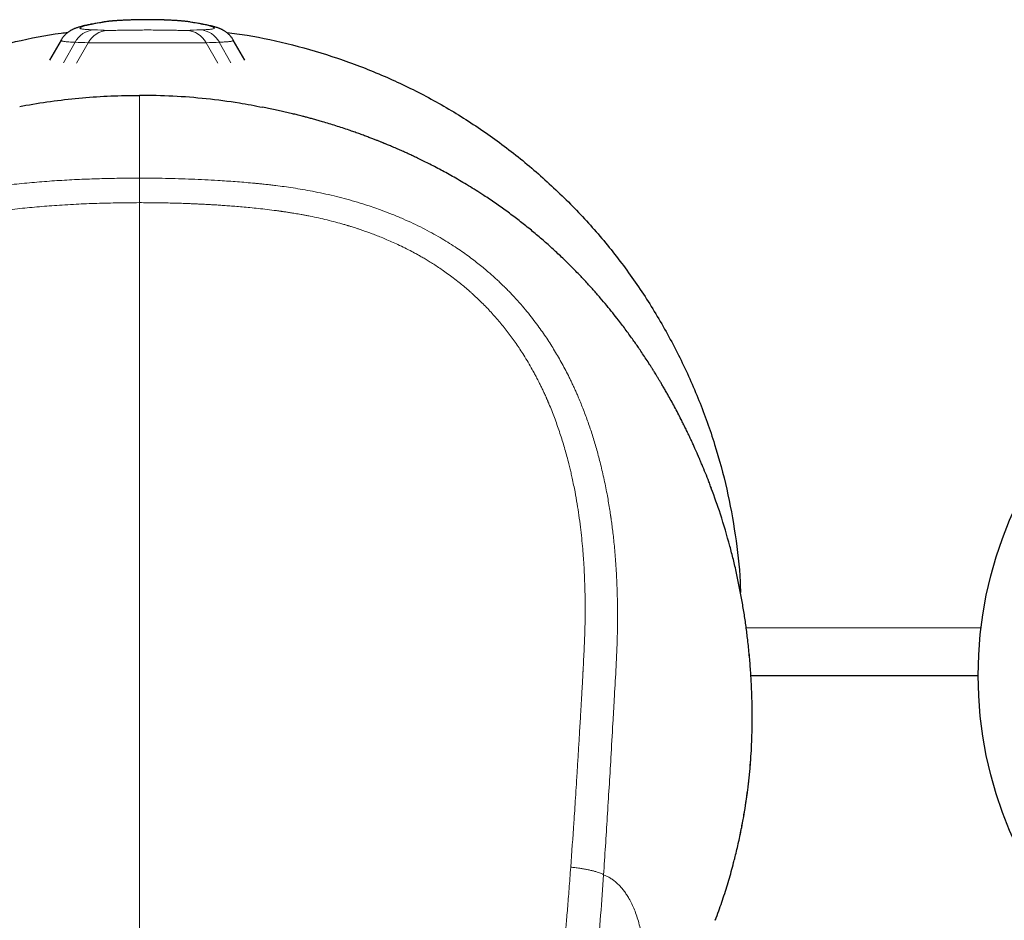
# Model space of a CAD drawing. Header units: millimetres. Extents: x 8 to 907, y 12 to 1404.
# Tile 8 of 37: x 469 to 509, y 674 to 711. Entities that reach past the tile are written whole.
import ezdxf

# ---------------------------------------------------------------- set-up
doc = ezdxf.new("R2010")
doc.units = ezdxf.units.MM

msp = doc.modelspace()

# ---------------------------------------------------------------- linework, layer by layer
at = {"color": 7, "linetype": 'Continuous', "lineweight": 30}
for p, q in [((471.008, 709.749), (470.534, 708.929)), ((478.466, 708.929), (477.992, 709.749)), ((498.98, 683.997), (508.2, 683.997)), ((499.029, 681.743), (499.03, 681.779)), ((499.017, 681.32), (499.018, 681.364)), ((497.536, 674.069), (497.613, 674.269)), ((497.543, 674.082), (497.555, 674.118))]:
    msp.add_line(p, q, dxfattribs=at)
at = {"color": 252, "linetype": 'Continuous', "lineweight": 0}
for p, q in [((471.101, 708.822), (471.574, 709.662)), ((471.639, 708.809), (472.106, 709.639)), ((477.361, 708.809), (476.894, 709.639)), ((477.899, 708.822), (477.426, 709.662)), ((498.791, 685.927), (508.316, 685.927)), ((499.03, 681.772), (499.03, 681.779)), ((499.016, 681.313), (499.017, 681.319))]:
    msp.add_line(p, q, dxfattribs=at)
at = {"color": 252, "linetype": 'Continuous', "lineweight": 0, "flags": 128}
for points in [[(472.345, 710.404), (472.259, 710.394), (472.24, 710.391)], [(472.897, 710.499), (472.809, 710.49), (472.789, 710.487)], [(476.211, 710.487), (476.191, 710.49), (476.103, 710.499)], [(476.76, 710.391), (476.741, 710.394), (476.655, 710.404)]]:
    msp.add_lwpolyline(points, dxfattribs=at)
at = {"color": 7, "linetype": 'Continuous', "lineweight": 30}
msp.add_circle((524.35, 683.997), 16.15, dxfattribs=at)
at = {"color": 252, "linetype": 'Continuous', "lineweight": 0}
for centre, radius, start, end in [((472.429, 709.19), 0.977, 94.9447, 151.1141), ((472.962, 709.165), 0.978, 93.8367, 151.0622), ((476.039, 709.167), 0.976, 28.883, 86.2181), ((476.572, 709.191), 0.975, 28.8323, 85.1089)]:
    msp.add_arc(centre, radius, start, end, dxfattribs=at)
for centre, major_axis, ratio, start_param, end_param in [((474.5, 684.074), (25.155, 15.287), 0.876327, 1.13771, 1.157118), ((474.5, 684.074), (25.155, -15.287), 0.876327, 1.984474, 2.003883), ((474.5, 679.673), (-14.807, 27.551), 0.883884, 5.793152, 5.81256), ((474.5, 679.673), (14.807, 27.551), 0.883884, 0.470625, 0.490033), ((473.653, 680.168), (-14.308, 26.685), 0.88005, 5.792254, 5.811662), ((475.347, 680.168), (14.308, 26.685), 0.88005, 0.471523, 0.490932)]:
    msp.add_ellipse(centre, major_axis=major_axis, ratio=ratio, start_param=start_param, end_param=end_param, dxfattribs=at)
at = {"color": 7, "linetype": 'Continuous', "lineweight": 30}
for points, knots in [([(472.24, 710.39), (472.224, 710.388), (472.173, 710.378), (472.094, 710.362), (472, 710.343), (471.908, 710.321), (471.815, 710.298), (471.733, 710.275), (471.663, 710.252), (471.609, 710.233), (471.561, 710.215), (471.517, 710.196), (471.476, 710.177), (471.437, 710.157), (471.398, 710.135), (471.36, 710.112), (471.322, 710.087), (471.284, 710.06), (471.246, 710.03), (471.207, 709.997), (471.169, 709.96), (471.131, 709.919), (471.093, 709.875), (471.056, 709.825), (471.028, 709.783), (471.012, 709.756), (471.008, 709.748)], [0, 0, 0, 0, 0.039972, 0.125292, 0.212636, 0.303244, 0.399695, 0.505964, 0.57289, 0.627516, 0.673154, 0.711856, 0.745328, 0.774798, 0.801158, 0.825084, 0.847102, 0.867635, 0.887034, 0.905593, 0.923561, 0.941146, 0.958515, 0.975797, 0.99307, 1, 1, 1, 1]), ([(472.789, 710.487), (472.743, 710.479), (472.576, 710.451), (472.393, 710.419), (472.255, 710.393), (472.239, 710.39)], [0, 0, 0, 0, 0.251178, 0.91503, 1, 1, 1, 1]), ([(476.209, 710.487), (476.203, 710.488), (476.182, 710.492), (476.142, 710.497), (476.091, 710.504), (476.032, 710.51), (475.973, 710.516), (475.912, 710.521), (475.845, 710.527), (475.778, 710.532), (475.709, 710.536), (475.637, 710.541), (475.557, 710.546), (475.47, 710.55), (475.38, 710.554), (475.287, 710.558), (475.19, 710.562), (475.091, 710.565), (474.99, 710.568), (474.887, 710.57), (474.782, 710.572), (474.677, 710.573), (474.572, 710.574), (474.467, 710.574), (474.362, 710.573), (474.258, 710.572), (474.155, 710.571), (474.053, 710.569), (473.952, 710.566), (473.852, 710.563), (473.755, 710.56), (473.66, 710.556), (473.568, 710.552), (473.48, 710.548), (473.395, 710.543), (473.319, 710.538), (473.251, 710.534), (473.19, 710.529), (473.129, 710.525), (473.068, 710.519), (473.007, 710.514), (472.949, 710.508), (472.89, 710.501), (472.839, 710.495), (472.804, 710.489), (472.791, 710.487)], [0, 0, 0, 0, 0.009275, 0.028453, 0.058871, 0.085335, 0.109952, 0.133378, 0.15811, 0.182002, 0.202093, 0.223087, 0.246735, 0.270373, 0.294037, 0.317745, 0.3415, 0.36529, 0.389095, 0.412884, 0.436635, 0.460331, 0.483961, 0.507509, 0.530818, 0.554125, 0.577536, 0.601043, 0.624632, 0.648285, 0.671978, 0.695685, 0.719379, 0.74305, 0.7667, 0.790352, 0.810177, 0.829798, 0.85012, 0.873728, 0.897975, 0.923242, 0.950326, 0.981793, 1, 1, 1, 1]), ([(476.761, 710.39), (476.715, 710.399), (476.546, 710.43), (476.363, 710.462), (476.226, 710.484), (476.211, 710.487)], [0, 0, 0, 0, 0.248817, 0.915113, 1, 1, 1, 1]), ([(477.992, 709.748), (477.988, 709.755), (477.973, 709.782), (477.945, 709.824), (477.908, 709.873), (477.871, 709.918), (477.833, 709.958), (477.794, 709.995), (477.757, 710.028), (477.719, 710.058), (477.682, 710.085), (477.645, 710.109), (477.608, 710.132), (477.571, 710.153), (477.533, 710.172), (477.494, 710.191), (477.454, 710.208), (477.411, 710.226), (477.362, 710.244), (477.306, 710.263), (477.233, 710.285), (477.149, 710.307), (477.052, 710.331), (476.958, 710.352), (476.861, 710.372), (476.794, 710.384), (476.76, 710.391)], [0, 0, 0, 0, 0.0062, 0.023563, 0.040904, 0.058292, 0.075835, 0.093682, 0.112018, 0.131063, 0.151075, 0.172352, 0.195248, 0.220186, 0.247689, 0.278425, 0.313288, 0.353535, 0.401078, 0.459128, 0.533963, 0.64032, 0.733486, 0.830796, 0.914916, 1, 1, 1, 1]), ([(451.05, 691.696), (451.076, 691.822), (451.23, 692.57), (451.655, 693.905), (452.321, 695.683), (453.135, 697.393), (454.076, 699.029), (455.149, 700.59), (456.346, 702.067), (457.651, 703.45), (459.056, 704.72), (460.553, 705.87), (462.141, 706.901), (463.812, 707.808), (465.547, 708.584), (467.329, 709.222), (469.152, 709.7), (470.473, 709.975), (471.19, 710.047), (471.28, 710.056)], [0, 0, 0, 0, 0.013257, 0.078791, 0.144352, 0.20931, 0.27407, 0.339042, 0.404632, 0.470208, 0.53518, 0.599954, 0.66494, 0.730544, 0.796059, 0.860972, 0.925687, 0.990614, 1, 1, 1, 1]), ([(477.73, 710.049), (478.004, 710.016), (478.902, 709.908), (480.406, 709.567), (482.228, 709.035), (484.002, 708.357), (485.71, 707.547), (487.344, 706.607), (488.903, 705.536), (490.379, 704.342), (491.76, 703.038), (493.03, 701.636), (494.18, 700.141), (495.211, 698.555), (496.118, 696.886), (496.897, 695.152), (497.533, 693.37), (498.027, 691.547), (498.363, 689.686), (498.538, 688.282), (498.555, 687.5), (498.558, 687.353)], [0, 0, 0, 0, 0.024756, 0.081145, 0.138069, 0.194963, 0.251335, 0.307536, 0.363921, 0.420841, 0.477756, 0.534148, 0.590369, 0.646774, 0.703715, 0.760676, 0.817113, 0.873378, 0.929827, 0.986814, 1, 1, 1, 1]), ([(469.33, 707.051), (469.415, 707.069), (469.876, 707.164), (470.723, 707.287), (471.871, 707.416), (473.027, 707.493), (473.801, 707.503), (474.189, 707.508)], [0, 0, 0, 0, 0.053163, 0.28899, 0.525096, 0.761949, 1, 1, 1, 1]), ([(479.19, 707.011), (478.873, 707.073), (478.113, 707.222), (476.896, 707.375), (475.544, 707.487), (474.641, 707.501), (474.189, 707.508)], [0, 0, 0, 0, 0.192387, 0.461461, 0.730667, 1, 1, 1, 1]), ([(497.38, 691.575), (497.37, 691.602), (497.338, 691.689), (497.258, 691.898), (497.144, 692.189), (497.038, 692.446), (496.97, 692.608), (496.942, 692.675), (496.918, 692.732), (496.899, 692.777), (496.883, 692.813), (496.867, 692.849), (496.846, 692.899), (496.815, 692.969), (496.775, 693.061), (496.725, 693.172), (496.663, 693.311), (496.588, 693.474), (496.504, 693.654), (496.417, 693.836), (496.33, 694.015), (496.242, 694.192), (496.096, 694.482), (495.888, 694.879), (495.675, 695.266), (495.524, 695.531), (495.439, 695.678), (495.359, 695.814), (495.286, 695.937), (495.219, 696.049), (495.157, 696.151), (495.103, 696.239), (495.059, 696.31), (495.028, 696.359), (495.009, 696.39), (494.995, 696.412), (494.977, 696.441), (494.952, 696.48), (494.921, 696.529), (494.849, 696.642), (494.739, 696.811), (494.595, 697.029), (494.461, 697.227), (494.333, 697.413), (494.206, 697.593), (494.07, 697.782), (493.925, 697.98), (493.77, 698.187), (493.589, 698.424), (493.377, 698.692), (493.133, 698.992), (492.87, 699.304), (492.587, 699.627), (492.288, 699.957), (491.958, 700.306), (491.599, 700.669), (491.21, 701.044), (490.81, 701.412), (490.397, 701.773), (489.971, 702.127), (489.531, 702.474), (489.081, 702.811), (488.62, 703.138), (488.204, 703.418), (487.839, 703.653), (487.533, 703.842), (487.236, 704.019), (486.952, 704.184), (486.68, 704.336), (486.416, 704.48), (486.159, 704.615), (485.912, 704.742), (485.681, 704.857), (485.48, 704.955), (485.307, 705.037), (485.156, 705.108), (485.006, 705.177), (484.84, 705.251), (484.655, 705.333), (484.494, 705.402), (484.369, 705.455), (484.29, 705.489), (484.221, 705.517), (484.168, 705.539), (484.13, 705.555), (484.099, 705.567), (484.067, 705.58), (484.028, 705.596), (483.981, 705.615), (483.927, 705.637), (483.849, 705.668), (483.743, 705.71), (483.605, 705.763), (483.446, 705.823), (483.268, 705.89), (483.079, 705.959), (482.884, 706.028), (482.575, 706.134), (482.152, 706.273), (481.732, 706.402), (481.431, 706.489), (481.253, 706.539), (481.083, 706.585), (480.929, 706.627), (480.795, 706.662), (480.682, 706.691), (480.583, 706.716), (480.488, 706.739), (480.386, 706.764), (480.275, 706.791), (480.122, 706.827), (479.925, 706.872), (479.68, 706.925), (479.435, 706.977), (479.27, 707.009), (479.192, 707.025)], [0, 0, 0, 0, 0.004207, 0.013365, 0.030716, 0.047235, 0.050886, 0.054201, 0.056933, 0.059083, 0.060652, 0.062187, 0.064171, 0.067631, 0.071939, 0.077093, 0.083093, 0.09131, 0.099853, 0.108328, 0.116735, 0.125073, 0.133344, 0.157751, 0.181552, 0.188909, 0.196135, 0.202771, 0.208736, 0.214031, 0.219225, 0.223559, 0.227034, 0.229652, 0.230681, 0.231594, 0.232958, 0.234847, 0.237261, 0.240199, 0.251387, 0.262012, 0.272077, 0.280625, 0.28937, 0.298543, 0.308154, 0.31821, 0.328716, 0.342748, 0.35753, 0.373072, 0.389381, 0.406385, 0.423514, 0.44373, 0.463992, 0.484316, 0.504717, 0.525583, 0.546558, 0.567654, 0.588884, 0.610259, 0.624329, 0.638016, 0.651093, 0.66356, 0.675419, 0.686673, 0.698037, 0.708717, 0.718717, 0.728044, 0.734906, 0.741362, 0.747859, 0.754856, 0.763287, 0.772345, 0.776076, 0.779771, 0.782819, 0.785139, 0.786758, 0.787858, 0.789236, 0.790958, 0.793025, 0.795435, 0.798189, 0.803379, 0.809472, 0.816466, 0.82436, 0.832865, 0.841375, 0.849869, 0.873155, 0.896331, 0.904031, 0.911719, 0.919144, 0.92574, 0.931489, 0.93639, 0.940279, 0.944284, 0.94872, 0.953587, 0.958782, 0.968643, 0.979107, 0.990174, 1, 1, 1, 1]), ([(498.131, 689.233), (498.009, 689.668), (497.787, 690.458), (497.504, 691.228), (497.377, 691.574)], [0, 0, 0, 0, 0.55144, 1, 1, 1, 1]), ([(498.853, 685.434), (498.831, 685.613), (498.787, 685.972), (498.707, 686.514), (498.616, 687.057), (498.514, 687.601), (498.399, 688.145), (498.273, 688.69), (498.178, 689.052), (498.131, 689.233)], [0, 0, 0, 0, 0.142618, 0.28522, 0.427861, 0.570599, 0.713492, 0.856604, 1, 1, 1, 1]), ([(499.03, 681.779), (499.033, 681.975), (499.038, 682.367), (499.029, 682.968), (499.008, 683.576), (498.971, 684.19), (498.921, 684.81), (498.876, 685.227), (498.853, 685.436)], [0, 0, 0, 0, 0.167672, 0.334815, 0.50151, 0.667872, 0.834011, 1, 1, 1, 1]), ([(499.016, 681.313), (499.019, 681.39), (499.025, 681.543), (499.028, 681.696), (499.03, 681.772)], [0, 0, 0, 0, 0.500153, 1, 1, 1, 1]), ([(498.307, 676.504), (498.319, 676.55), (498.384, 676.795), (498.486, 677.239), (498.605, 677.805), (498.703, 678.342), (498.785, 678.848), (498.854, 679.35), (498.913, 679.85), (498.959, 680.345), (498.995, 680.836), (499.01, 681.158), (499.017, 681.32)], [0, 0, 0, 0, 0.028258, 0.149236, 0.270225, 0.373987, 0.477842, 0.581829, 0.685992, 0.790376, 0.895028, 1, 1, 1, 1]), ([(497.613, 674.269), (497.698, 674.505), (497.866, 674.976), (498.086, 675.689), (498.233, 676.199), (498.298, 676.47), (498.306, 676.502)], [0, 0, 0, 0, 0.3195102, 0.6381939, 0.9562979, 1, 1, 1, 1])]:
    msp.add_open_spline(points, degree=3, knots=knots, dxfattribs=at)
at = {"color": 252, "linetype": 'Continuous', "lineweight": 0}
for points, knots in [([(472.345, 710.404), (472.301, 710.396), (472.214, 710.379), (472.102, 710.356), (472.006, 710.333), (471.926, 710.311), (471.862, 710.291), (471.815, 710.271), (471.785, 710.254), (471.772, 710.237), (471.778, 710.223), (471.801, 710.21), (471.842, 710.199), (471.902, 710.189), (471.982, 710.18), (472.083, 710.173), (472.202, 710.168), (472.297, 710.165), (472.345, 710.163)], [0, 0, 0, 0, 0.060331, 0.120673, 0.181004, 0.241747, 0.302502, 0.363245, 0.425319, 0.487406, 0.549479, 0.612023, 0.67458, 0.737124, 0.802726, 0.868328, 0.934164, 1, 1, 1, 1]), ([(476.103, 710.499), (476.089, 710.501), (476.062, 710.505), (475.996, 710.512), (475.917, 710.52), (475.817, 710.528), (475.703, 710.536), (475.565, 710.545), (475.423, 710.552), (475.269, 710.559), (475.114, 710.564), (474.962, 710.568), (474.826, 710.571), (474.687, 710.573), (474.545, 710.574), (474.403, 710.574), (474.26, 710.572), (474.117, 710.57), (473.977, 710.567), (473.841, 710.563), (473.71, 710.558), (473.584, 710.553), (473.466, 710.546), (473.357, 710.54), (473.258, 710.534), (473.167, 710.527), (473.09, 710.52), (473.025, 710.514), (472.972, 710.509), (472.928, 710.503), (472.908, 710.5), (472.897, 710.499)], [0, 0, 0, 0, 0.036804, 0.074037, 0.11941, 0.148865, 0.193734, 0.238607, 0.276601, 0.314596, 0.361036, 0.392633, 0.424656, 0.456893, 0.489569, 0.522163, 0.554982, 0.588508, 0.62228, 0.654953, 0.687861, 0.721525, 0.755457, 0.787184, 0.819403, 0.851878, 0.884883, 0.91332, 0.942095, 0.97087, 1, 1, 1, 1]), ([(476.655, 710.163), (476.699, 710.165), (476.786, 710.167), (476.898, 710.172), (476.994, 710.179), (477.074, 710.186), (477.138, 710.195), (477.185, 710.205), (477.215, 710.217), (477.228, 710.231), (477.222, 710.247), (477.199, 710.264), (477.158, 710.283), (477.098, 710.304), (477.018, 710.327), (476.917, 710.352), (476.798, 710.377), (476.703, 710.395), (476.655, 710.404)], [0, 0, 0, 0, 0.060331, 0.120673, 0.181004, 0.241747, 0.302502, 0.363245, 0.425319, 0.487406, 0.549479, 0.612023, 0.67458, 0.737124, 0.802726, 0.868328, 0.934164, 1, 1, 1, 1]), ([(472.897, 710.141), (472.911, 710.141), (472.938, 710.14), (473.004, 710.139), (473.083, 710.14), (473.183, 710.141), (473.297, 710.143), (473.435, 710.146), (473.577, 710.148), (473.731, 710.151), (473.886, 710.153), (474.038, 710.154), (474.174, 710.155), (474.313, 710.156), (474.455, 710.157), (474.597, 710.157), (474.74, 710.156), (474.883, 710.155), (475.023, 710.154), (475.159, 710.152), (475.29, 710.15), (475.416, 710.148), (475.534, 710.146), (475.643, 710.144), (475.742, 710.143), (475.833, 710.141), (475.91, 710.14), (475.975, 710.14), (476.028, 710.14), (476.072, 710.14), (476.092, 710.141), (476.103, 710.141)], [0, 0, 0, 0, 0.036804, 0.074037, 0.11941, 0.148865, 0.193734, 0.238607, 0.276601, 0.314596, 0.361036, 0.392633, 0.424656, 0.456893, 0.489569, 0.522163, 0.554982, 0.588508, 0.62228, 0.654953, 0.687861, 0.721525, 0.755457, 0.787184, 0.819403, 0.851878, 0.884883, 0.91332, 0.942095, 0.97087, 1, 1, 1, 1]), ([(471.574, 709.662), (471.538, 709.663), (471.448, 709.666), (471.325, 709.673), (471.222, 709.681), (471.149, 709.689), (471.097, 709.697), (471.056, 709.706), (471.026, 709.716), (471.009, 709.727), (471.002, 709.738), (471.007, 709.745), (471.008, 709.748)], [0, 0, 0, 0, 0.092549, 0.231685, 0.370968, 0.464626, 0.558284, 0.652126, 0.745969, 0.841143, 0.936317, 1, 1, 1, 1]), ([(476.894, 709.639), (476.881, 709.638), (476.855, 709.636), (476.802, 709.634), (476.739, 709.633), (476.665, 709.631), (476.578, 709.631), (476.473, 709.63), (476.348, 709.63), (476.204, 709.63), (476.051, 709.631), (475.89, 709.631), (475.721, 709.632), (475.534, 709.633), (475.339, 709.634), (475.142, 709.635), (474.945, 709.635), (474.734, 709.635), (474.523, 709.636), (474.311, 709.636), (474.105, 709.635), (473.9, 709.635), (473.711, 709.634), (473.541, 709.633), (473.389, 709.633), (473.243, 709.632), (473.103, 709.631), (472.959, 709.631), (472.815, 709.63), (472.673, 709.63), (472.539, 709.63), (472.42, 709.631), (472.315, 709.632), (472.229, 709.633), (472.157, 709.635), (472.123, 709.638), (472.106, 709.639)], [0, 0, 0, 0, 0.025192, 0.050397, 0.075602, 0.100677, 0.125753, 0.154144, 0.184783, 0.215422, 0.2484, 0.277171, 0.305943, 0.338998, 0.372317, 0.401285, 0.432549, 0.463813, 0.497469, 0.528495, 0.559737, 0.59143, 0.623354, 0.648598, 0.673844, 0.699089, 0.724192, 0.749295, 0.779848, 0.810402, 0.840853, 0.87455, 0.905449, 0.936573, 0.968165, 1, 1, 1, 1]), ([(477.991, 709.748), (477.993, 709.745), (477.998, 709.738), (477.991, 709.727), (477.971, 709.714), (477.927, 709.701), (477.859, 709.69), (477.783, 709.682), (477.709, 709.676), (477.625, 709.67), (477.532, 709.666), (477.461, 709.663), (477.426, 709.662)], [0, 0, 0, 0, 0.061503, 0.156875, 0.252246, 0.396572, 0.541068, 0.637647, 0.728154, 0.818703, 0.909331, 1, 1, 1, 1]), ([(474.189, 707.508), (474.189, 707.5), (474.189, 707.484), (474.189, 707.431), (474.189, 707.354), (474.189, 707.253), (474.189, 707.127), (474.189, 706.978), (474.189, 706.804), (474.189, 706.606), (474.189, 706.384), (474.189, 706.137), (474.189, 705.867), (474.189, 705.573), (474.189, 705.255), (474.189, 704.913), (474.189, 704.549), (474.189, 704.286), (474.189, 704.155)], [0, 0, 0, 0, 0.0625, 0.125, 0.1875, 0.25, 0.3125, 0.375, 0.4375, 0.5, 0.5625, 0.625, 0.6875, 0.75, 0.8125, 0.875, 0.9375, 1, 1, 1, 1]), ([(474.189, 704.152), (473.917, 704.151), (473.374, 704.148), (472.562, 704.131), (471.751, 704.102), (470.941, 704.058), (470.129, 704), (469.312, 703.926), (468.575, 703.842), (467.92, 703.75), (467.348, 703.654), (466.773, 703.541), (466.198, 703.408), (465.623, 703.257), (465.053, 703.086), (464.488, 702.895), (463.947, 702.69), (463.429, 702.472), (462.934, 702.243), (462.445, 701.993), (461.963, 701.724), (461.492, 701.435), (461.034, 701.126), (460.59, 700.798), (460.162, 700.454), (459.751, 700.094), (459.365, 699.726), (459.003, 699.351), (458.664, 698.971), (458.34, 698.578), (458.031, 698.172), (457.738, 697.757), (457.445, 697.308), (457.156, 696.826), (456.876, 696.309), (456.617, 695.785), (456.379, 695.249), (456.159, 694.703), (455.957, 694.148), (455.775, 693.589), (455.612, 693.03), (455.469, 692.475), (455.343, 691.926), (455.233, 691.381), (455.138, 690.837), (455.048, 690.24), (454.967, 689.591), (454.899, 688.89), (454.849, 688.19), (454.816, 687.491), (454.801, 686.792), (454.802, 686.092), (454.817, 685.369), (454.848, 684.626), (454.89, 683.866), (454.932, 683.111), (454.974, 682.357), (455.017, 681.602), (455.061, 680.846), (455.118, 679.878), (455.19, 678.699), (455.278, 677.307), (455.34, 676.376), (455.371, 675.91)], [0, 0, 0, 0, 0.019618, 0.039211, 0.058728, 0.078236, 0.097824, 0.117578, 0.13754, 0.151396, 0.165374, 0.179489, 0.193731, 0.208061, 0.222439, 0.236828, 0.251219, 0.264336, 0.277521, 0.290804, 0.304169, 0.317578, 0.330994, 0.344393, 0.357749, 0.371054, 0.384337, 0.396746, 0.409193, 0.421678, 0.434177, 0.44666, 0.459096, 0.473655, 0.488113, 0.502508, 0.516873, 0.5315, 0.546115, 0.560662, 0.57508, 0.589336, 0.603201, 0.616962, 0.630641, 0.644248, 0.661817, 0.679272, 0.696632, 0.713949, 0.731275, 0.748629, 0.765904, 0.784996, 0.803808, 0.822474, 0.841107, 0.859776, 0.87847, 0.897161, 0.931399, 0.96563, 1, 1, 1, 1]), ([(474.189, 704.155), (474.54, 704.152), (475.245, 704.148), (476.304, 704.114), (477.246, 704.066), (478.069, 704.012), (478.584, 703.97), (478.911, 703.939), (479.05, 703.925), (479.182, 703.912), (479.302, 703.899), (479.408, 703.887), (479.51, 703.876), (479.613, 703.863), (479.796, 703.841), (480.064, 703.806), (480.424, 703.754), (480.807, 703.692), (481.213, 703.618), (481.639, 703.532), (482.068, 703.434), (482.497, 703.326), (482.923, 703.208), (483.31, 703.089), (483.657, 702.974), (483.88, 702.895), (484.027, 702.841), (484.096, 702.816), (484.166, 702.79), (484.235, 702.763), (484.305, 702.736), (484.375, 702.708), (484.567, 702.632), (484.873, 702.504), (485.282, 702.318), (485.669, 702.129), (486.032, 701.937), (486.372, 701.746), (486.687, 701.556), (486.98, 701.369), (487.253, 701.185), (487.508, 701.004), (487.744, 700.827), (487.964, 700.656), (488.164, 700.492), (488.348, 700.337), (488.519, 700.186), (488.677, 700.043), (488.817, 699.911), (488.917, 699.814), (488.971, 699.761), (488.99, 699.743), (488.996, 699.737), (489.001, 699.732), (489.007, 699.726), (489.012, 699.721), (489.117, 699.617), (489.312, 699.416), (489.586, 699.116), (489.839, 698.821), (490.073, 698.532), (490.286, 698.253), (490.481, 697.985), (490.659, 697.727), (490.825, 697.473), (491.039, 697.132), (491.296, 696.691), (491.512, 696.281), (491.652, 695.999), (491.723, 695.852), (491.792, 695.703), (491.861, 695.554), (491.928, 695.403), (492.041, 695.14), (492.196, 694.759), (492.383, 694.253), (492.558, 693.729), (492.72, 693.189), (492.875, 692.613), (493.019, 692), (493.146, 691.376), (493.233, 690.874), (493.278, 690.578), (493.295, 690.467), (493.3, 690.432), (493.305, 690.398), (493.31, 690.363), (493.315, 690.328), (493.33, 690.222), (493.354, 690.038), (493.388, 689.766), (493.421, 689.469), (493.453, 689.146), (493.483, 688.799), (493.511, 688.426), (493.532, 688.061), (493.549, 687.707), (493.561, 687.368), (493.57, 687.014), (493.575, 686.66), (493.575, 686.309), (493.573, 685.975), (493.568, 685.739), (493.565, 685.606), (493.564, 685.564), (493.562, 685.521), (493.561, 685.479), (493.56, 685.436), (493.547, 685.011), (493.508, 684.204), (493.444, 683.093), (493.378, 681.91), (493.309, 680.72), (493.233, 679.453), (493.159, 678.259), (493.084, 677.08), (493.032, 676.298), (493.006, 675.91)], [0, 0, 0, 0, 0.025422, 0.050944, 0.076571, 0.093545, 0.110568, 0.113918, 0.11727, 0.120623, 0.123547, 0.125939, 0.128392, 0.130909, 0.133487, 0.141684, 0.150454, 0.1598, 0.169721, 0.180217, 0.191288, 0.201505, 0.212167, 0.223275, 0.23085, 0.238619, 0.24039, 0.24217, 0.24396, 0.24576, 0.24757, 0.249389, 0.251218, 0.262541, 0.273407, 0.283812, 0.293758, 0.303243, 0.312111, 0.320538, 0.328521, 0.336063, 0.343287, 0.350053, 0.356359, 0.362208, 0.367598, 0.372997, 0.377843, 0.381648, 0.383187, 0.383382, 0.383576, 0.383768, 0.383959, 0.384149, 0.384337, 0.394706, 0.404646, 0.414157, 0.42324, 0.431895, 0.43998, 0.447653, 0.454916, 0.462339, 0.477351, 0.492563, 0.496581, 0.500612, 0.504658, 0.508718, 0.512791, 0.516878, 0.529901, 0.543234, 0.556882, 0.570844, 0.58512, 0.601186, 0.617634, 0.632423, 0.639024, 0.639893, 0.640762, 0.641633, 0.642505, 0.643377, 0.644251, 0.650426, 0.657218, 0.664628, 0.672656, 0.681304, 0.69057, 0.700456, 0.70849, 0.716893, 0.725662, 0.734799, 0.743142, 0.751771, 0.759599, 0.760641, 0.761686, 0.762735, 0.763788, 0.764845, 0.765905, 0.79534, 0.824803, 0.848587, 0.883143, 0.912959, 0.942374, 0.971387, 1, 1, 1, 1]), ([(474.189, 704.152), (474.189, 704.144), (474.189, 704.128), (474.189, 704.089), (474.189, 704.033), (474.189, 703.959), (474.189, 703.871), (474.189, 703.771), (474.189, 703.663), (474.189, 703.551), (474.189, 703.441), (474.189, 703.338), (474.189, 703.244), (474.189, 703.185), (474.189, 703.158)], [0, 0, 0, 0, 0.057666, 0.12508, 0.205915, 0.298396, 0.397812, 0.499461, 0.601168, 0.7008, 0.793635, 0.874848, 0.942482, 1, 1, 1, 1]), ([(474.189, 703.158), (474.026, 703.157), (473.707, 703.155), (473.238, 703.149), (472.787, 703.139), (472.356, 703.126), (471.931, 703.11), (471.497, 703.089), (471.063, 703.064), (470.636, 703.035), (470.231, 703.003), (469.834, 702.969), (469.435, 702.929), (469.026, 702.884), (468.579, 702.828), (468.109, 702.759), (467.629, 702.679), (467.166, 702.589), (466.699, 702.486), (466.228, 702.368), (465.753, 702.234), (465.292, 702.088), (464.842, 701.931), (464.414, 701.767), (464.01, 701.597), (463.628, 701.422), (463.256, 701.237), (462.893, 701.043), (462.538, 700.838), (462.165, 700.606), (461.777, 700.343), (461.379, 700.048), (460.995, 699.737), (460.627, 699.413), (460.26, 699.061), (459.896, 698.679), (459.536, 698.263), (459.193, 697.828), (458.872, 697.382), (458.576, 696.929), (458.302, 696.469), (458.045, 695.997), (457.806, 695.509), (457.63, 695.114), (457.509, 694.82), (457.434, 694.632), (457.36, 694.441), (457.289, 694.249), (457.22, 694.054), (457.154, 693.857), (457.05, 693.541), (456.918, 693.1), (456.771, 692.549), (456.644, 692.005), (456.534, 691.469), (456.437, 690.921), (456.372, 690.492), (456.331, 690.186), (456.308, 690.007), (456.287, 689.827), (456.267, 689.646), (456.248, 689.464), (456.23, 689.281), (456.214, 689.097), (456.195, 688.877), (456.177, 688.62), (456.158, 688.326), (456.144, 688.037), (456.129, 687.68), (456.118, 687.25), (456.114, 686.737), (456.118, 686.209), (456.128, 685.816), (456.136, 685.559), (456.141, 685.442), (456.146, 685.32), (456.151, 685.193), (456.157, 685.06), (456.163, 684.923), (456.17, 684.791), (456.176, 684.665), (456.181, 684.563), (456.186, 684.486), (456.189, 684.429), (456.192, 684.372), (456.196, 684.302), (456.201, 684.208), (456.207, 684.087), (456.216, 683.935), (456.223, 683.806), (456.229, 683.705), (456.232, 683.639), (456.236, 683.57), (456.24, 683.499), (456.244, 683.425), (456.248, 683.355), (456.262, 683.112), (456.28, 682.78), (456.304, 682.358), (456.324, 682.025), (456.343, 681.696), (456.362, 681.372), (456.382, 681.038), (456.404, 680.689), (456.432, 680.23), (456.467, 679.682), (456.507, 679.056), (456.547, 678.45), (456.586, 677.864), (456.625, 677.299), (456.663, 676.754), (456.689, 676.397), (456.702, 676.223)], [0, 0, 0, 0, 0.01236, 0.024249, 0.035668, 0.046617, 0.057098, 0.067953, 0.079661, 0.090174, 0.10048, 0.110579, 0.120472, 0.130906, 0.141918, 0.154704, 0.167029, 0.178901, 0.190576, 0.203428, 0.215869, 0.228142, 0.240258, 0.252231, 0.263042, 0.27373, 0.284307, 0.294784, 0.30517, 0.315729, 0.328415, 0.34109, 0.353777, 0.366382, 0.378877, 0.392947, 0.407125, 0.421443, 0.435804, 0.449715, 0.463506, 0.477447, 0.491558, 0.50586, 0.511113, 0.516396, 0.52171, 0.527055, 0.532433, 0.537843, 0.543288, 0.558441, 0.573871, 0.587894, 0.602161, 0.616679, 0.631459, 0.636151, 0.640862, 0.645594, 0.650347, 0.65512, 0.659915, 0.66473, 0.669567, 0.677212, 0.684912, 0.692667, 0.699841, 0.71289, 0.726288, 0.740038, 0.754143, 0.757061, 0.760114, 0.763302, 0.766624, 0.770081, 0.773672, 0.777398, 0.78042, 0.783525, 0.785346, 0.786488, 0.787973, 0.789802, 0.791974, 0.795329, 0.79927, 0.803796, 0.805452, 0.807174, 0.808963, 0.810818, 0.812739, 0.814727, 0.816299, 0.831794, 0.840604, 0.849287, 0.857842, 0.86627, 0.874571, 0.8839, 0.893551, 0.910364, 0.926642, 0.942383, 0.957588, 0.97226, 0.986397, 1, 1, 1, 1]), ([(474.189, 703.158), (474.189, 702.363), (474.189, 700.773), (474.189, 698.384), (474.189, 695.994), (474.189, 693.602), (474.189, 691.21), (474.189, 688.816), (474.189, 686.488), (474.189, 684.224), (474.189, 682.027), (474.189, 679.828), (474.189, 677.628), (474.189, 675.427), (474.189, 673.078), (474.189, 670.58), (474.189, 667.933), (474.189, 665.284), (474.189, 662.633), (474.189, 659.996), (474.189, 657.372), (474.189, 654.762), (474.189, 652.149), (474.189, 649.599), (474.189, 647.111), (474.189, 644.686), (474.189, 642.259), (474.189, 639.829), (474.189, 637.397), (474.189, 634.963), (474.189, 632.594), (474.189, 630.291), (474.189, 628.053), (474.189, 625.812), (474.189, 623.57), (474.189, 621.326), (474.189, 619.268), (474.189, 617.396), (474.189, 615.712), (474.189, 614.028), (474.189, 612.345), (474.189, 610.663), (474.189, 608.983), (474.189, 607.305), (474.189, 605.602), (474.189, 603.876), (474.189, 602.126), (474.189, 600.38), (474.189, 598.638), (474.189, 596.899), (474.189, 595.743), (474.189, 595.165)], [0, 0, 0, 0, 0.022878, 0.045698, 0.068462, 0.091173, 0.113835, 0.136451, 0.159023, 0.179678, 0.200301, 0.220895, 0.241461, 0.262002, 0.282519, 0.307113, 0.331679, 0.356222, 0.380746, 0.405254, 0.429311, 0.45336, 0.477402, 0.501442, 0.523693, 0.545947, 0.568206, 0.590471, 0.612746, 0.635031, 0.65733, 0.677785, 0.698255, 0.718744, 0.73925, 0.75977, 0.7803, 0.795702, 0.811106, 0.826509, 0.841909, 0.857304, 0.872694, 0.888077, 0.903454, 0.919554, 0.935647, 0.951735, 0.967822, 0.983909, 1, 1, 1, 1]), ([(474.189, 703.158), (474.398, 703.157), (474.814, 703.155), (475.43, 703.144), (475.903, 703.131), (476.237, 703.118), (476.436, 703.11), (476.633, 703.101), (476.828, 703.091), (477.013, 703.081), (477.176, 703.072), (477.35, 703.061), (477.551, 703.048), (477.798, 703.03), (478.068, 703.009), (478.36, 702.985), (478.675, 702.956), (479.012, 702.922), (479.371, 702.881), (479.649, 702.847), (479.83, 702.822), (479.897, 702.813), (479.949, 702.805), (479.992, 702.799), (480.04, 702.792), (480.121, 702.78), (480.239, 702.762), (480.376, 702.741), (480.506, 702.719), (480.623, 702.7), (480.748, 702.677), (480.877, 702.654), (480.998, 702.631), (481.189, 702.593), (481.451, 702.537), (481.798, 702.456), (482.138, 702.369), (482.412, 702.294), (482.574, 702.247), (482.627, 702.232), (482.634, 702.23), (482.637, 702.229), (482.648, 702.225), (482.674, 702.218), (482.717, 702.205), (482.778, 702.186), (482.858, 702.161), (482.958, 702.129), (483.075, 702.091), (483.211, 702.045), (483.365, 701.992), (483.539, 701.929), (483.732, 701.857), (483.943, 701.774), (484.17, 701.68), (484.415, 701.574), (484.676, 701.455), (484.952, 701.322), (485.156, 701.217), (485.273, 701.155), (485.297, 701.142), (485.308, 701.136), (485.32, 701.13), (485.332, 701.123), (485.344, 701.116), (485.377, 701.099), (485.454, 701.057), (485.578, 700.988), (485.733, 700.898), (485.897, 700.8), (486.076, 700.69), (486.267, 700.566), (486.472, 700.428), (486.69, 700.275), (486.919, 700.105), (487.136, 699.935), (487.34, 699.769), (487.481, 699.649), (487.574, 699.567), (487.619, 699.528), (487.658, 699.493), (487.696, 699.458), (487.837, 699.33), (488.092, 699.087), (488.449, 698.716), (488.805, 698.309), (489.144, 697.885), (489.467, 697.442), (489.733, 697.041), (489.948, 696.689), (490.071, 696.475), (490.14, 696.349), (490.158, 696.316), (490.171, 696.293), (490.183, 696.27), (490.203, 696.234), (490.232, 696.181), (490.273, 696.103), (490.324, 696.006), (490.384, 695.889), (490.451, 695.754), (490.521, 695.608), (490.594, 695.453), (490.647, 695.337), (490.681, 695.26), (490.696, 695.225), (490.712, 695.19), (490.727, 695.155), (490.743, 695.119), (490.759, 695.082), (490.775, 695.045), (490.864, 694.834), (491.018, 694.447), (491.22, 693.878), (491.401, 693.304), (491.517, 692.887), (491.585, 692.627), (491.611, 692.523), (491.637, 692.415), (491.663, 692.308), (491.688, 692.202), (491.712, 692.096), (491.748, 691.932), (491.795, 691.71), (491.863, 691.362), (491.935, 690.956), (492.008, 690.483), (492.07, 690.018), (492.121, 689.564), (492.152, 689.243), (492.168, 689.047), (492.174, 688.969), (492.18, 688.892), (492.186, 688.816), (492.192, 688.738), (492.198, 688.647), (492.209, 688.478), (492.223, 688.236), (492.239, 687.885), (492.252, 687.5), (492.26, 687.084), (492.262, 686.754), (492.261, 686.513), (492.259, 686.355), (492.257, 686.208), (492.255, 686.065), (492.251, 685.883), (492.244, 685.663), (492.235, 685.403), (492.224, 685.144), (492.211, 684.874), (492.195, 684.571), (492.183, 684.341), (492.176, 684.194), (492.174, 684.154), (492.172, 684.114), (492.17, 684.074), (492.168, 684.034), (492.166, 683.999), (492.164, 683.961), (492.162, 683.913), (492.158, 683.842), (492.153, 683.75), (492.146, 683.636), (492.139, 683.507), (492.131, 683.363), (492.122, 683.208), (492.113, 683.035), (492.105, 682.896), (492.099, 682.796), (492.096, 682.742), (492.093, 682.688), (492.09, 682.634), (492.086, 682.581), (492.083, 682.527), (492.08, 682.473), (492.063, 682.185), (492.034, 681.693), (491.992, 681), (491.962, 680.508), (491.943, 680.2), (491.935, 680.07), (491.927, 679.951), (491.92, 679.831), (491.912, 679.712), (491.895, 679.444), (491.859, 678.881), (491.785, 677.759), (491.718, 676.823), (491.675, 676.223)], [0, 0, 0, 0, 0.015959, 0.031582, 0.046869, 0.051941, 0.056975, 0.061971, 0.066929, 0.071849, 0.07603, 0.079378, 0.085082, 0.091363, 0.09822, 0.105653, 0.113661, 0.122246, 0.131409, 0.141156, 0.143523, 0.145311, 0.146326, 0.147449, 0.14868, 0.15002, 0.153609, 0.157803, 0.160587, 0.163588, 0.166805, 0.170239, 0.173628, 0.176124, 0.185056, 0.194008, 0.203221, 0.211828, 0.215592, 0.216046, 0.216085, 0.216132, 0.216275, 0.216996, 0.218145, 0.21972, 0.221882, 0.224532, 0.227671, 0.231298, 0.235411, 0.24014, 0.245379, 0.25113, 0.257393, 0.26417, 0.271466, 0.279286, 0.287638, 0.289004, 0.289365, 0.289697, 0.290036, 0.290382, 0.290735, 0.291095, 0.293203, 0.297502, 0.30192, 0.306885, 0.312189, 0.317999, 0.324313, 0.331127, 0.338436, 0.346236, 0.352312, 0.35865, 0.360519, 0.361861, 0.363202, 0.364542, 0.365883, 0.377846, 0.391706, 0.405628, 0.419613, 0.433706, 0.448143, 0.456985, 0.465782, 0.467326, 0.468172, 0.468736, 0.469399, 0.470162, 0.471948, 0.474115, 0.477042, 0.480462, 0.484375, 0.488783, 0.493071, 0.497744, 0.498708, 0.499686, 0.500679, 0.501688, 0.502711, 0.503749, 0.504803, 0.505871, 0.521585, 0.53734, 0.553059, 0.568664, 0.57117, 0.574097, 0.576998, 0.579873, 0.582723, 0.585547, 0.588346, 0.595916, 0.603303, 0.616052, 0.628245, 0.640797, 0.652719, 0.664017, 0.666078, 0.668117, 0.670134, 0.672129, 0.674102, 0.676237, 0.679255, 0.68738, 0.69525, 0.70669, 0.71755, 0.727832, 0.73248, 0.736467, 0.740194, 0.743923, 0.747652, 0.75442, 0.761189, 0.767961, 0.774736, 0.78232, 0.791677, 0.792723, 0.793768, 0.794813, 0.795856, 0.796899, 0.797941, 0.798587, 0.799876, 0.801724, 0.80413, 0.807096, 0.810621, 0.814232, 0.818288, 0.822787, 0.827729, 0.829174, 0.830577, 0.831979, 0.833379, 0.834777, 0.836174, 0.837569, 0.838962, 0.858689, 0.876021, 0.893087, 0.897001, 0.900105, 0.903209, 0.906313, 0.909417, 0.912522, 0.927158, 0.953299, 1, 1, 1, 1]), ([(499.03, 681.772), (499.033, 681.969), (499.038, 682.362), (499.029, 682.964), (499.008, 683.572), (498.971, 684.187), (498.922, 684.808), (498.876, 685.225), (498.853, 685.434)], [0, 0, 0, 0, 0.167674, 0.334832, 0.501559, 0.667941, 0.83406, 1, 1, 1, 1]), ([(498.306, 676.502), (498.358, 676.708), (498.469, 677.151), (498.611, 677.832), (498.739, 678.542), (498.843, 679.247), (498.924, 679.946), (498.984, 680.637), (499.006, 681.087), (499.016, 681.313)], [0, 0, 0, 0, 0.125275, 0.270482, 0.415759, 0.561222, 0.706994, 0.853206, 1, 1, 1, 1]), ([(491.675, 676.223), (491.664, 676.072), (491.642, 675.777), (491.609, 675.347), (491.578, 674.941), (491.547, 674.557), (491.517, 674.197), (491.489, 673.86), (491.463, 673.546), (491.438, 673.251), (491.414, 672.976), (491.391, 672.721), (491.371, 672.493), (491.353, 672.289), (491.337, 672.111), (491.325, 671.983), (491.316, 671.883), (491.308, 671.796), (491.298, 671.691), (491.288, 671.577), (491.277, 671.461), (491.266, 671.342), (491.255, 671.221), (491.235, 671.006), (491.205, 670.689), (491.167, 670.28), (491.128, 669.867), (491.089, 669.45), (491.048, 669.015), (491.006, 668.569), (490.964, 668.114), (490.921, 667.65), (490.886, 667.271), (490.86, 666.99), (490.845, 666.827), (490.832, 666.683), (490.82, 666.551), (490.808, 666.416), (490.785, 666.158), (490.75, 665.769), (490.702, 665.242), (490.656, 664.721), (490.611, 664.211), (490.57, 663.733), (490.54, 663.388), (490.522, 663.188), (490.516, 663.118), (490.511, 663.055), (490.499, 662.92), (490.481, 662.708), (490.455, 662.412), (490.428, 662.096), (490.398, 661.741), (490.364, 661.344), (490.326, 660.903), (490.286, 660.435), (490.245, 659.96), (490.205, 659.482), (490.177, 659.154), (490.162, 658.967), (490.158, 658.928), (490.155, 658.894), (490.153, 658.859), (490.15, 658.824), (490.147, 658.789), (490.139, 658.701), (490.12, 658.467), (490.088, 658.079), (490.047, 657.584), (490.004, 657.063), (489.966, 656.589), (489.933, 656.166), (489.912, 655.906), (489.9, 655.744), (489.895, 655.684), (489.891, 655.625), (489.886, 655.566), (489.881, 655.507), (489.877, 655.448), (489.855, 655.162), (489.801, 654.456), (489.748, 653.724), (489.71, 653.184), (489.699, 653.026), (489.687, 652.857), (489.675, 652.688), (489.664, 652.519), (489.652, 652.349), (489.623, 651.926), (489.561, 651.004), (489.472, 649.643), (489.373, 648.096), (489.312, 647.103), (489.281, 646.607)], [0, 0, 0, 0, 0.015429, 0.030067, 0.043913, 0.056969, 0.069234, 0.080708, 0.091392, 0.101286, 0.110804, 0.119454, 0.127237, 0.134153, 0.140202, 0.145384, 0.147301, 0.150386, 0.154185, 0.158062, 0.162017, 0.16605, 0.17016, 0.174349, 0.18802, 0.202461, 0.216005, 0.230162, 0.244932, 0.260316, 0.275504, 0.291245, 0.307541, 0.314094, 0.319735, 0.324173, 0.328674, 0.333238, 0.337866, 0.354908, 0.372755, 0.391408, 0.407699, 0.424559, 0.439866, 0.442715, 0.444819, 0.446965, 0.449152, 0.458457, 0.468448, 0.479124, 0.490487, 0.504458, 0.519345, 0.535146, 0.551861, 0.567328, 0.583503, 0.58508, 0.586239, 0.587403, 0.588573, 0.589747, 0.590927, 0.592113, 0.598725, 0.614578, 0.631274, 0.648814, 0.667197, 0.679157, 0.691449, 0.693486, 0.695477, 0.697468, 0.699458, 0.701449, 0.703439, 0.70543, 0.730296, 0.774641, 0.779152, 0.784796, 0.79048, 0.796165, 0.801849, 0.807534, 0.813218, 0.844481, 0.900306, 0.950151, 1, 1, 1, 1]), ([(491.675, 676.223), (491.702, 676.22), (491.758, 676.215), (491.846, 676.206), (491.943, 676.194), (492.062, 676.177), (492.199, 676.154), (492.349, 676.125), (492.494, 676.093), (492.628, 676.06), (492.746, 676.025), (492.846, 675.992), (492.922, 675.961), (492.974, 675.934), (492.996, 675.917), (493.006, 675.91)], [0, 0, 0, 0, 0.044401, 0.09299, 0.148114, 0.210265, 0.302192, 0.40024, 0.500016, 0.599732, 0.697623, 0.789372, 0.87058, 0.939643, 1, 1, 1, 1]), ([(491.95, 663.35), (491.982, 663.716), (492.061, 664.635), (492.189, 666.103), (492.337, 667.755), (492.483, 669.397), (492.627, 671.031), (492.764, 672.656), (492.892, 674.283), (492.968, 675.367), (493.006, 675.91)], [0, 0, 0, 0, 0.087054, 0.218224, 0.349376, 0.480815, 0.610259, 0.739923, 0.869782, 1, 1, 1, 1]), ([(493.006, 675.91), (493.048, 675.894), (493.133, 675.863), (493.257, 675.796), (493.382, 675.715), (493.504, 675.618), (493.621, 675.508), (493.733, 675.387), (493.84, 675.254), (493.942, 675.109), (494.048, 674.938), (494.155, 674.735), (494.261, 674.497), (494.356, 674.241), (494.44, 673.965), (494.512, 673.671), (494.57, 673.358), (494.613, 673.028), (494.641, 672.682), (494.652, 672.319), (494.644, 671.942), (494.618, 671.553), (494.571, 671.152), (494.504, 670.742), (494.419, 670.34), (494.319, 669.949), (494.207, 669.571), (494.077, 669.19), (493.93, 668.804), (493.764, 668.415), (493.58, 668.025), (493.379, 667.634), (493.179, 667.278), (492.983, 666.952), (492.794, 666.655), (492.595, 666.36), (492.411, 666.1), (492.29, 665.941), (492.242, 665.876)], [0, 0, 0, 0, 0.023842, 0.048117, 0.072856, 0.098088, 0.123383, 0.147934, 0.172477, 0.197035, 0.221632, 0.25316, 0.284723, 0.316367, 0.348135, 0.38007, 0.412218, 0.444621, 0.476996, 0.509518, 0.542233, 0.574955, 0.607508, 0.64009, 0.672742, 0.701299, 0.729759, 0.758149, 0.786497, 0.815103, 0.843542, 0.87184, 0.900024, 0.921132, 0.942744, 0.964595, 0.985717, 1, 1, 1, 1])]:
    msp.add_open_spline(points, degree=3, knots=knots, dxfattribs=at)

doc.saveas('drawing.dxf')
